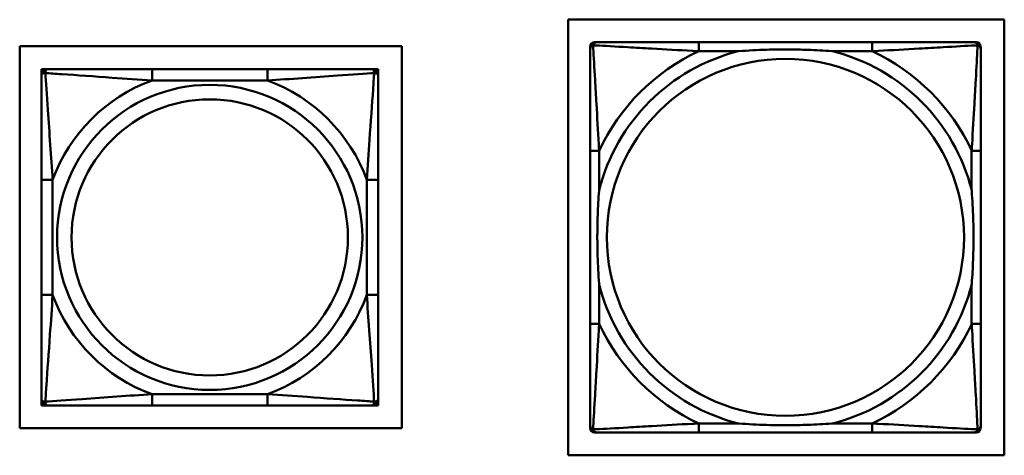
# Model space of a CAD drawing. Header units: inches. Extents: x 9.4 to 55.3, y 0.3 to 33.1.
# Tile 115 of 173: x 32.447 to 34.174, y 4.951 to 5.716. Entities that reach past the tile are written whole.
import ezdxf

# ---------------------------------------------------------------- set-up
doc = ezdxf.new("R2010")
doc.units = ezdxf.units.IN
doc.header["$MEASUREMENT"] = 0
doc.layers.add('Visible Edges(ANSI)', color=7, linetype='Continuous', lineweight=50)
doc.layers.add('Visible Tangent Edges(ANSI)', color=7, linetype='Continuous', lineweight=50)

msp = doc.modelspace()

# ---------------------------------------------------------------- linework, layer by layer
at = {"layer": 'Visible Edges(ANSI)'}
for p, q in [((33.4088, 4.951), (33.4088, 5.716)), ((33.4088, 5.716), (34.1739, 5.716)), ((34.1739, 5.716), (34.1739, 4.951)), ((32.4466, 4.9986), (32.4466, 5.6692)), ((32.4466, 5.6692), (33.1172, 5.6692)), ((33.1172, 5.6692), (33.1172, 4.9986)), ((33.4474, 4.9991), (33.4474, 5.6684)), ((33.4552, 5.6763), (33.4592, 5.6763)), ((33.9418, 5.6763), (33.6379, 5.6763)), ((34.1206, 5.6763), (34.1245, 5.6763)), ((34.1324, 5.6684), (34.1324, 5.6645)), ((32.4847, 5.629), (32.4906, 5.629)), ((32.4847, 5.6231), (32.4847, 5.629)), ((32.4847, 5.6172), (32.4847, 5.6231)), ((32.4906, 5.629), (32.4965, 5.629)), ((32.8812, 5.629), (32.6788, 5.629)), ((33.0635, 5.629), (33.0694, 5.629)), ((33.0694, 5.629), (33.0753, 5.629)), ((33.0753, 5.629), (33.0753, 5.6231)), ((33.0753, 5.6231), (33.0753, 5.6172)), ((33.4474, 5.4857), (33.4474, 5.1818)), ((34.1324, 5.1818), (34.1324, 5.4857)), ((32.4847, 5.4349), (32.4847, 5.2326)), ((33.0753, 5.2326), (33.0753, 5.4349)), ((32.4847, 5.0444), (32.4847, 5.0503)), ((32.4847, 5.0385), (32.4847, 5.0444)), ((33.0753, 5.0503), (33.0753, 5.0444)), ((33.0753, 5.0444), (33.0753, 5.0385)), ((32.4906, 5.0385), (32.4847, 5.0385)), ((32.4965, 5.0385), (32.4906, 5.0385)), ((32.6788, 5.0385), (32.8812, 5.0385)), ((33.0694, 5.0385), (33.0635, 5.0385)), ((33.0753, 5.0385), (33.0694, 5.0385)), ((33.1172, 4.9986), (32.4466, 4.9986)), ((34.1324, 5.003), (34.1324, 4.9991)), ((34.1245, 4.9912), (33.4552, 4.9912)), ((33.6379, 4.9912), (33.9418, 4.9912)), ((34.1739, 4.951), (33.4088, 4.951))]:
    msp.add_line(p, q, dxfattribs=at)
for centre, radius, start, end in [((33.4552, 5.6684), 0.00787, 90, 180), ((33.4592, 5.6645), 0.0118, 90, 180), ((34.1206, 5.6645), 0.0118, 0, 90), ((34.1245, 5.6684), 0.00787, 0, 90), ((32.4906, 5.6231), 0.00591, 90, 180), ((32.4965, 5.6172), 0.0118, 90, 180), ((33.0635, 5.6172), 0.0118, 0, 90), ((33.0694, 5.6231), 0.00591, 0, 90), ((32.4965, 5.0503), 0.0118, 180, 270), ((32.4906, 5.0444), 0.00591, 180, 270), ((33.0635, 5.0503), 0.0118, 270, 0), ((33.0694, 5.0444), 0.00591, 270, 0), ((33.4592, 5.003), 0.0118, 180, 270), ((33.4552, 4.9991), 0.00787, 180, 270), ((34.1206, 5.003), 0.0118, 270, 360), ((34.1245, 4.9991), 0.00787, 270, 0)]:
    msp.add_arc(centre, radius, start, end, dxfattribs=at)
for points, knots in [([(33.6379, 5.6763), (33.6343, 5.6763), (33.6307, 5.6763), (33.6272, 5.6763), (33.5939, 5.6763), (33.5602, 5.6763), (33.5294, 5.6763), (33.5024, 5.6763), (33.4769, 5.6763), (33.4635, 5.6763), (33.4618, 5.6763), (33.4604, 5.6763), (33.4592, 5.6763)], [0, 0, 0, 0, 0.0272471, 0.0272471, 0.0272471, 0.2790553, 0.2790553, 0.2790553, 0.4988354, 0.4988354, 0.4988354, 0.5252205, 0.5252205, 0.5252205, 0.5252205]), ([(34.1206, 5.6763), (34.1057, 5.6763), (34.0641, 5.6763), (34.0234, 5.6763), (33.9969, 5.6763), (33.9691, 5.6763), (33.9418, 5.6763)], [-0.5252205, -0.5252205, -0.5252205, -0.5252205, -0.20743, -0.20743, -0.20743, 0, 0, 0, 0]), ([(33.4474, 5.6645), (33.4474, 5.6496), (33.4474, 5.608), (33.4474, 5.5673), (33.4474, 5.5408), (33.4474, 5.5129), (33.4474, 5.4857)], [-0.5252205, -0.5252205, -0.5252205, -0.5252205, -0.20743, -0.20743, -0.20743, 0, 0, 0, 0]), ([(33.7071, 5.6605), (33.7076, 5.6606), (33.708, 5.6606), (33.7245, 5.6618), (33.7406, 5.6627), (33.7635, 5.6634), (33.7702, 5.6635), (33.7794, 5.6637), (33.7819, 5.6637), (33.7859, 5.6637), (33.7876, 5.6637), (33.7907, 5.6637), (33.7922, 5.6637), (33.7958, 5.6637), (33.7978, 5.6637), (33.804, 5.6636), (33.8081, 5.6636), (33.8179, 5.6633), (33.8235, 5.6632), (33.8432, 5.6625), (33.8573, 5.6617), (33.8717, 5.6606), (33.8722, 5.6606), (33.8726, 5.6605)], [-0.416114, -0.416114, -0.416114, -0.416114, -0.4127691, -0.4127691, -0.2896446, -0.2896446, -0.2388934, -0.2388934, -0.2201881, -0.2201881, -0.2080204, -0.2080204, -0.196499, -0.196499, -0.1809939, -0.1809939, -0.149741, -0.149741, -0.1073162, -0.1073162, 0, 0, 0.0033356, 0.0033356, 0.0033356, 0.0033356]), ([(34.1324, 5.4857), (34.1324, 5.4893), (34.1324, 5.4929), (34.1324, 5.4965), (34.1324, 5.5297), (34.1324, 5.5634), (34.1324, 5.5943), (34.1324, 5.6212), (34.1324, 5.6467), (34.1324, 5.6602), (34.1324, 5.6618), (34.1324, 5.6632), (34.1324, 5.6645)], [0, 0, 0, 0, 0.0272471, 0.0272471, 0.0272471, 0.2790553, 0.2790553, 0.2790553, 0.4988354, 0.4988354, 0.4988354, 0.5252205, 0.5252205, 0.5252205, 0.5252205]), ([(32.4847, 5.6172), (32.4847, 5.6115), (32.4847, 5.599), (32.4847, 5.5838), (32.4847, 5.5603), (32.4847, 5.5312), (32.4847, 5.5021), (32.4847, 5.48), (32.4847, 5.4573), (32.4847, 5.4349)], [-0.7968224, -0.7968224, -0.7968224, -0.7968224, -0.6514613, -0.6514613, -0.6514613, -0.427691, -0.427691, -0.427691, -0.2569517, -0.2569517, -0.2569517, -0.2569517]), ([(32.6788, 5.629), (32.6552, 5.629), (32.6312, 5.629), (32.6078, 5.629), (32.5772, 5.629), (32.5463, 5.629), (32.523, 5.629), (32.511, 5.629), (32.5014, 5.629), (32.4965, 5.629)], [0.2569537, 0.2569537, 0.2569537, 0.2569537, 0.4371919, 0.4371919, 0.4371919, 0.6739428, 0.6739428, 0.6739428, 0.7963818, 0.7963818, 0.7963818, 0.7963818]), ([(33.0635, 5.629), (33.0577, 5.629), (33.0452, 5.629), (33.03, 5.629), (33.0066, 5.629), (32.9775, 5.629), (32.9484, 5.629), (32.9262, 5.629), (32.9036, 5.629), (32.8812, 5.629)], [-0.7968224, -0.7968224, -0.7968224, -0.7968224, -0.6514613, -0.6514613, -0.6514613, -0.427691, -0.427691, -0.427691, -0.2569517, -0.2569517, -0.2569517, -0.2569517]), ([(33.0753, 5.4349), (33.0753, 5.4586), (33.0753, 5.4825), (33.0753, 5.5059), (33.0753, 5.5366), (33.0753, 5.5675), (33.0753, 5.5907), (33.0753, 5.6027), (33.0753, 5.6124), (33.0753, 5.6172)], [0.2569537, 0.2569537, 0.2569537, 0.2569537, 0.4371919, 0.4371919, 0.4371919, 0.6739428, 0.6739428, 0.6739428, 0.7963818, 0.7963818, 0.7963818, 0.7963818]), ([(33.4631, 5.251), (33.4631, 5.2514), (33.463, 5.2519), (33.4618, 5.2684), (33.4609, 5.2844), (33.4602, 5.3074), (33.4601, 5.3141), (33.46, 5.3233), (33.46, 5.3257), (33.4599, 5.3298), (33.4599, 5.3314), (33.4599, 5.3346), (33.4599, 5.3361), (33.4599, 5.3397), (33.46, 5.3417), (33.46, 5.3479), (33.4601, 5.352), (33.4603, 5.3617), (33.4604, 5.3673), (33.4612, 5.3871), (33.4619, 5.4011), (33.463, 5.4156), (33.4631, 5.4161), (33.4631, 5.4165)], [-0.416114, -0.416114, -0.416114, -0.416114, -0.4127691, -0.4127691, -0.2896446, -0.2896446, -0.2388934, -0.2388934, -0.2201881, -0.2201881, -0.2080204, -0.2080204, -0.196499, -0.196499, -0.1809939, -0.1809939, -0.149741, -0.149741, -0.1073162, -0.1073162, 0, 0, 0.0033356, 0.0033356, 0.0033356, 0.0033356]), ([(34.1166, 5.4165), (34.1167, 5.4161), (34.1167, 5.4156), (34.118, 5.3991), (34.1188, 5.3831), (34.1195, 5.3601), (34.1197, 5.3534), (34.1198, 5.3442), (34.1198, 5.3418), (34.1198, 5.3377), (34.1198, 5.3361), (34.1198, 5.3329), (34.1198, 5.3314), (34.1198, 5.3279), (34.1198, 5.3258), (34.1197, 5.3196), (34.1197, 5.3155), (34.1195, 5.3058), (34.1193, 5.3002), (34.1186, 5.2804), (34.1178, 5.2664), (34.1167, 5.2519), (34.1167, 5.2514), (34.1166, 5.251)], [-0.416114, -0.416114, -0.416114, -0.416114, -0.4127691, -0.4127691, -0.2896446, -0.2896446, -0.2388934, -0.2388934, -0.2201881, -0.2201881, -0.2080204, -0.2080204, -0.196499, -0.196499, -0.1809939, -0.1809939, -0.149741, -0.149741, -0.1073162, -0.1073162, 0, 0, 0.0033356, 0.0033356, 0.0033356, 0.0033356]), ([(32.4847, 5.2326), (32.4847, 5.2089), (32.4847, 5.185), (32.4847, 5.1616), (32.4847, 5.1309), (32.4847, 5.1), (32.4847, 5.0768), (32.4847, 5.0648), (32.4847, 5.0551), (32.4847, 5.0503)], [0.2569537, 0.2569537, 0.2569537, 0.2569537, 0.4371919, 0.4371919, 0.4371919, 0.6739428, 0.6739428, 0.6739428, 0.7963818, 0.7963818, 0.7963818, 0.7963818]), ([(33.0753, 5.0503), (33.0753, 5.056), (33.0753, 5.0685), (33.0753, 5.0837), (33.0753, 5.1072), (33.0753, 5.1363), (33.0753, 5.1654), (33.0753, 5.1875), (33.0753, 5.2102), (33.0753, 5.2326)], [-0.7968224, -0.7968224, -0.7968224, -0.7968224, -0.6514613, -0.6514613, -0.6514613, -0.427691, -0.427691, -0.427691, -0.2569517, -0.2569517, -0.2569517, -0.2569517]), ([(33.4474, 5.1818), (33.4474, 5.1546), (33.4474, 5.1267), (33.4474, 5.1002), (33.4474, 5.0595), (33.4474, 5.0179), (33.4474, 5.003)], [3.9382945, 3.9382945, 3.9382945, 3.9382945, 4.1457245, 4.1457245, 4.1457245, 4.463515, 4.463515, 4.463515, 4.463515]), ([(34.1324, 5.003), (34.1324, 5.0179), (34.1324, 5.0595), (34.1324, 5.1002), (34.1324, 5.1267), (34.1324, 5.1546), (34.1324, 5.1818)], [-0.5252205, -0.5252205, -0.5252205, -0.5252205, -0.20743, -0.20743, -0.20743, 0, 0, 0, 0]), ([(32.4965, 5.0385), (32.5023, 5.0385), (32.5148, 5.0385), (32.53, 5.0385), (32.5534, 5.0385), (32.5825, 5.0385), (32.6116, 5.0385), (32.6338, 5.0385), (32.6564, 5.0385), (32.6788, 5.0385)], [-0.7968224, -0.7968224, -0.7968224, -0.7968224, -0.6514613, -0.6514613, -0.6514613, -0.427691, -0.427691, -0.427691, -0.2569517, -0.2569517, -0.2569517, -0.2569517]), ([(32.8812, 5.0385), (32.9048, 5.0385), (32.9288, 5.0385), (32.9522, 5.0385), (32.9828, 5.0385), (33.0137, 5.0385), (33.037, 5.0385), (33.049, 5.0385), (33.0586, 5.0385), (33.0635, 5.0385)], [0.2569537, 0.2569537, 0.2569537, 0.2569537, 0.4371919, 0.4371919, 0.4371919, 0.6739428, 0.6739428, 0.6739428, 0.7963818, 0.7963818, 0.7963818, 0.7963818]), ([(33.8726, 5.007), (33.8722, 5.007), (33.8717, 5.0069), (33.8573, 5.0058), (33.8432, 5.005), (33.8235, 5.0043), (33.8179, 5.0042), (33.8081, 5.004), (33.804, 5.0039), (33.7978, 5.0038), (33.7958, 5.0038), (33.7922, 5.0038), (33.7907, 5.0038), (33.7876, 5.0038), (33.7859, 5.0038), (33.7819, 5.0038), (33.7794, 5.0039), (33.7702, 5.004), (33.7635, 5.0041), (33.7406, 5.0048), (33.7245, 5.0057), (33.708, 5.0069), (33.7076, 5.007), (33.7071, 5.007)], [-0.4149464, -0.4149464, -0.4149464, -0.4149464, -0.41162, -0.41162, -0.3046026, -0.3046026, -0.2622958, -0.2622958, -0.23113, -0.23113, -0.215668, -0.215668, -0.2041787, -0.2041787, -0.1920448, -0.1920448, -0.1733916, -0.1733916, -0.1227817, -0.1227817, 0, 0, 0.0033356, 0.0033356, 0.0033356, 0.0033356]), ([(33.4592, 4.9912), (33.4741, 4.9912), (33.5157, 4.9912), (33.5563, 4.9912), (33.5828, 4.9912), (33.6107, 4.9912), (33.6379, 4.9912)], [-0.5252205, -0.5252205, -0.5252205, -0.5252205, -0.20743, -0.20743, -0.20743, 0, 0, 0, 0]), ([(33.9418, 4.9912), (33.9691, 4.9912), (33.9969, 4.9912), (34.0234, 4.9912), (34.0641, 4.9912), (34.1057, 4.9912), (34.1206, 4.9912)], [3.9382945, 3.9382945, 3.9382945, 3.9382945, 4.1457245, 4.1457245, 4.1457245, 4.463515, 4.463515, 4.463515, 4.463515])]:
    msp.add_open_spline(points, degree=3, knots=knots, dxfattribs=at)
at = {"layer": 'Visible Tangent Edges(ANSI)'}
for p, q in [((33.6379, 5.6763), (33.6379, 5.6605)), ((33.9418, 5.6763), (33.9418, 5.6605)), ((33.6379, 5.6605), (33.7071, 5.6605)), ((33.8726, 5.6605), (33.9418, 5.6605)), ((32.6788, 5.629), (32.6788, 5.6093)), ((32.8812, 5.629), (32.8812, 5.6093)), ((32.6788, 5.6093), (32.8812, 5.6093)), ((33.4631, 5.4857), (33.4474, 5.4857)), ((33.4631, 5.4165), (33.4631, 5.4857)), ((34.1324, 5.4857), (34.1166, 5.4857)), ((34.1166, 5.4857), (34.1166, 5.4165)), ((32.4847, 5.4349), (32.5044, 5.4349)), ((32.5044, 5.2326), (32.5044, 5.4349)), ((33.0556, 5.4349), (33.0556, 5.2326)), ((33.0753, 5.4349), (33.0556, 5.4349)), ((33.4631, 5.1818), (33.4631, 5.251)), ((34.1166, 5.251), (34.1166, 5.1818)), ((32.4847, 5.2326), (32.5044, 5.2326)), ((33.0753, 5.2326), (33.0556, 5.2326)), ((33.4631, 5.1818), (33.4474, 5.1818)), ((34.1324, 5.1818), (34.1166, 5.1818)), ((32.8812, 5.0582), (32.6788, 5.0582)), ((32.6788, 5.0385), (32.6788, 5.0582)), ((32.8812, 5.0385), (32.8812, 5.0582)), ((33.6379, 5.007), (33.6379, 4.9912)), ((33.7071, 5.007), (33.6379, 5.007)), ((33.9418, 5.007), (33.8726, 5.007)), ((33.9418, 5.007), (33.9418, 4.9912))]:
    msp.add_line(p, q, dxfattribs=at)
for centre, radius in [((33.7899, 5.3338), 0.3133), ((32.78, 5.3337), 0.2678), ((32.78, 5.3337), 0.2424)]:
    msp.add_circle(centre, radius, dxfattribs=at)
for centre, radius, start, end in [((33.7899, 5.3338), 0.3371, 104.2103, 165.7897), ((33.7899, 5.3338), 0.3604, 114.9407, 155.0593), ((33.7899, 5.3338), 0.3371, 14.2103, 75.7897), ((33.7899, 5.3338), 0.3604, 24.9407, 65.0593), ((32.78, 5.3337), 0.2936, 110.1547, 159.8453), ((32.78, 5.3337), 0.2936, 20.1547, 69.8453), ((33.7899, 5.3338), 0.3371, 194.2103, 255.7897), ((33.7899, 5.3338), 0.3371, 284.2103, 345.7897), ((32.78, 5.3337), 0.2936, 200.1547, 249.8453), ((32.78, 5.3337), 0.2936, 290.1547, 339.8453), ((33.7899, 5.3338), 0.3604, 204.9407, 245.0593), ((33.7899, 5.3338), 0.3604, 294.9407, 335.0593)]:
    msp.add_arc(centre, radius, start, end, dxfattribs=at)
for points, knots in [([(33.4474, 5.6645), (33.4474, 5.6651), (33.4474, 5.6656), (33.4477, 5.6666), (33.4478, 5.667), (33.4482, 5.6677), (33.4483, 5.6679), (33.4486, 5.6683), (33.4487, 5.6685), (33.449, 5.6689), (33.4493, 5.6691), (33.45, 5.6697), (33.4505, 5.6701), (33.4515, 5.6706), (33.4521, 5.6708), (33.4526, 5.671)], [-0.02627331, -0.02627331, -0.02627331, -0.02627331, -0.02158775, -0.02158775, -0.01736415, -0.01736415, -0.0147244, -0.0147244, -0.01307456, -0.01307456, -0.00977487, -0.00977487, -0.00449537, -0.00449537, 0.00012419, 0.00012419, 0.00012419, 0.00012419]), ([(33.4526, 5.671), (33.4528, 5.6716), (33.453, 5.6721), (33.4536, 5.6732), (33.4539, 5.6737), (33.4545, 5.6744), (33.4548, 5.6746), (33.4552, 5.6749), (33.4553, 5.6751), (33.4557, 5.6753), (33.4559, 5.6755), (33.4566, 5.6758), (33.457, 5.676), (33.458, 5.6762), (33.4586, 5.6763), (33.4592, 5.6763)], [-0.00012419, -0.00012419, -0.00012419, -0.00012419, 0.00449537, 0.00449537, 0.00977487, 0.00977487, 0.01307456, 0.01307456, 0.0147244, 0.0147244, 0.01736415, 0.01736415, 0.02158775, 0.02158775, 0.02627331, 0.02627331, 0.02627331, 0.02627331]), ([(33.4631, 5.4857), (33.4629, 5.4895), (33.4627, 5.4932), (33.4612, 5.5206), (33.4597, 5.5448), (33.4575, 5.5826), (33.4567, 5.5967), (33.4547, 5.6319), (33.4536, 5.652), (33.4528, 5.6675), (33.4527, 5.6693), (33.4526, 5.671)], [0, 0, 0, 0, 0.0278591, 0.0278591, 0.201273, 0.201273, 0.3066357, 0.3066357, 0.475216, 0.475216, 0.5007189, 0.5007189, 0.5007189, 0.5007189]), ([(33.4526, 5.671), (33.4543, 5.6709), (33.4562, 5.6708), (33.4716, 5.67), (33.4917, 5.6689), (33.527, 5.6669), (33.541, 5.6661), (33.5789, 5.6639), (33.603, 5.6625), (33.6304, 5.6609), (33.6342, 5.6607), (33.6379, 5.6605)], [-0.5007189, -0.5007189, -0.5007189, -0.5007189, -0.475216, -0.475216, -0.3066357, -0.3066357, -0.201273, -0.201273, -0.0278591, -0.0278591, 0, 0, 0, 0]), ([(33.9418, 5.6605), (33.9456, 5.6607), (33.9494, 5.6609), (33.9767, 5.6625), (34.0009, 5.6639), (34.0387, 5.6661), (34.0528, 5.6669), (34.088, 5.6689), (34.1081, 5.67), (34.1236, 5.6708), (34.1254, 5.6709), (34.1271, 5.671)], [0, 0, 0, 0, 0.0278591, 0.0278591, 0.201273, 0.201273, 0.3066357, 0.3066357, 0.475216, 0.475216, 0.5007189, 0.5007189, 0.5007189, 0.5007189]), ([(34.1271, 5.671), (34.127, 5.6693), (34.1269, 5.6675), (34.1261, 5.652), (34.125, 5.6319), (34.123, 5.5967), (34.1222, 5.5826), (34.12, 5.5448), (34.1186, 5.5206), (34.1171, 5.4932), (34.1168, 5.4895), (34.1166, 5.4857)], [-0.5007189, -0.5007189, -0.5007189, -0.5007189, -0.475216, -0.475216, -0.3066357, -0.3066357, -0.201273, -0.201273, -0.0278591, -0.0278591, 0, 0, 0, 0]), ([(34.1206, 5.6763), (34.1212, 5.6763), (34.1217, 5.6762), (34.1227, 5.676), (34.1232, 5.6758), (34.1238, 5.6755), (34.1241, 5.6753), (34.1244, 5.6751), (34.1246, 5.6749), (34.125, 5.6746), (34.1252, 5.6744), (34.1258, 5.6737), (34.1262, 5.6732), (34.1267, 5.6721), (34.1269, 5.6716), (34.1271, 5.671)], [-0.02627331, -0.02627331, -0.02627331, -0.02627331, -0.02158775, -0.02158775, -0.01736415, -0.01736415, -0.0147244, -0.0147244, -0.01307456, -0.01307456, -0.00977487, -0.00977487, -0.00449537, -0.00449537, 0.00012419, 0.00012419, 0.00012419, 0.00012419]), ([(34.1271, 5.671), (34.1277, 5.6708), (34.1282, 5.6706), (34.1293, 5.6701), (34.1298, 5.6697), (34.1305, 5.6691), (34.1307, 5.6689), (34.1311, 5.6685), (34.1312, 5.6683), (34.1314, 5.6679), (34.1316, 5.6677), (34.1319, 5.667), (34.1321, 5.6666), (34.1323, 5.6656), (34.1324, 5.6651), (34.1324, 5.6645)], [-0.00012419, -0.00012419, -0.00012419, -0.00012419, 0.00449537, 0.00449537, 0.00977487, 0.00977487, 0.01307456, 0.01307456, 0.0147244, 0.0147244, 0.01736415, 0.01736415, 0.02158775, 0.02158775, 0.02627331, 0.02627331, 0.02627331, 0.02627331]), ([(32.4847, 5.6172), (32.4847, 5.6177), (32.4848, 5.6183), (32.485, 5.6191), (32.4852, 5.6195), (32.4856, 5.6201), (32.4858, 5.6203), (32.4861, 5.6206), (32.4862, 5.6207), (32.4866, 5.6211), (32.487, 5.6213), (32.4879, 5.6217), (32.4885, 5.6219), (32.49, 5.6221), (32.4907, 5.6222), (32.4916, 5.6222)], [-0.0532704, -0.0532704, -0.0532704, -0.0532704, -0.04377373, -0.04377373, -0.03521335, -0.03521335, -0.02986312, -0.02986312, -0.02651922, -0.02651922, -0.01983142, -0.01983142, -0.00913095, -0.00913095, 0.00023197, 0.00023197, 0.00023197, 0.00023197]), ([(32.4916, 5.6222), (32.4916, 5.623), (32.4916, 5.6238), (32.4918, 5.6252), (32.492, 5.6259), (32.4925, 5.6268), (32.4927, 5.6271), (32.493, 5.6275), (32.4931, 5.6277), (32.4934, 5.628), (32.4936, 5.6281), (32.4942, 5.6285), (32.4946, 5.6287), (32.4955, 5.629), (32.496, 5.629), (32.4965, 5.629)], [-0.00023197, -0.00023197, -0.00023197, -0.00023197, 0.00913095, 0.00913095, 0.01983142, 0.01983142, 0.02651922, 0.02651922, 0.02986312, 0.02986312, 0.03521335, 0.03521335, 0.04377373, 0.04377373, 0.0532704, 0.0532704, 0.0532704, 0.0532704]), ([(32.4916, 5.6222), (32.4992, 5.6217), (32.5092, 5.621), (32.5463, 5.6186), (32.578, 5.6163), (32.6323, 5.6124), (32.6555, 5.6107), (32.6788, 5.6093)], [-0.7478145, -0.7478145, -0.7478145, -0.7478145, -0.6493253, -0.6493253, -0.427691, -0.427691, -0.2569537, -0.2569537, -0.2569537, -0.2569537]), ([(32.5044, 5.4349), (32.502, 5.4754), (32.4987, 5.5177), (32.4941, 5.5834), (32.4925, 5.6078), (32.4916, 5.6222)], [0.2569517, 0.2569517, 0.2569517, 0.2569517, 0.5559983, 0.5559983, 0.7482818, 0.7482818, 0.7482818, 0.7482818]), ([(32.8812, 5.6093), (32.9216, 5.6117), (32.964, 5.615), (33.0296, 5.6196), (33.0541, 5.6213), (33.0684, 5.6222)], [0.2569517, 0.2569517, 0.2569517, 0.2569517, 0.5559983, 0.5559983, 0.7482818, 0.7482818, 0.7482818, 0.7482818]), ([(33.0684, 5.6222), (33.0679, 5.6145), (33.0673, 5.6045), (33.0648, 5.5675), (33.0625, 5.5358), (33.0586, 5.4815), (33.057, 5.4583), (33.0556, 5.4349)], [-0.7478145, -0.7478145, -0.7478145, -0.7478145, -0.6493253, -0.6493253, -0.427691, -0.427691, -0.2569537, -0.2569537, -0.2569537, -0.2569537]), ([(33.0635, 5.629), (33.064, 5.629), (33.0645, 5.629), (33.0654, 5.6287), (33.0658, 5.6285), (33.0664, 5.6281), (33.0666, 5.628), (33.0669, 5.6277), (33.067, 5.6275), (33.0673, 5.6271), (33.0675, 5.6268), (33.068, 5.6259), (33.0682, 5.6252), (33.0684, 5.6238), (33.0684, 5.623), (33.0684, 5.6222)], [-0.0532704, -0.0532704, -0.0532704, -0.0532704, -0.04377373, -0.04377373, -0.03521335, -0.03521335, -0.02986312, -0.02986312, -0.02651922, -0.02651922, -0.01983142, -0.01983142, -0.00913095, -0.00913095, 0.00023197, 0.00023197, 0.00023197, 0.00023197]), ([(33.0684, 5.6222), (33.0693, 5.6222), (33.07, 5.6221), (33.0715, 5.6219), (33.0721, 5.6217), (33.073, 5.6213), (33.0734, 5.6211), (33.0738, 5.6207), (33.0739, 5.6206), (33.0742, 5.6203), (33.0744, 5.6201), (33.0748, 5.6195), (33.075, 5.6191), (33.0752, 5.6183), (33.0753, 5.6177), (33.0753, 5.6172)], [-0.00023197, -0.00023197, -0.00023197, -0.00023197, 0.00913095, 0.00913095, 0.01983142, 0.01983142, 0.02651922, 0.02651922, 0.02986312, 0.02986312, 0.03521335, 0.03521335, 0.04377373, 0.04377373, 0.0532704, 0.0532704, 0.0532704, 0.0532704]), ([(32.4916, 5.0453), (32.4921, 5.053), (32.4927, 5.063), (32.4952, 5.1), (32.4975, 5.1317), (32.5014, 5.186), (32.503, 5.2092), (32.5044, 5.2326)], [-0.7478145, -0.7478145, -0.7478145, -0.7478145, -0.6493253, -0.6493253, -0.427691, -0.427691, -0.2569537, -0.2569537, -0.2569537, -0.2569537]), ([(33.0556, 5.2326), (33.058, 5.1921), (33.0613, 5.1498), (33.0659, 5.0841), (33.0675, 5.0597), (33.0684, 5.0453)], [0.2569517, 0.2569517, 0.2569517, 0.2569517, 0.5559983, 0.5559983, 0.7482818, 0.7482818, 0.7482818, 0.7482818]), ([(33.4526, 4.9965), (33.4527, 4.9982), (33.4528, 5.0001), (33.4536, 5.0155), (33.4547, 5.0356), (33.4567, 5.0708), (33.4575, 5.0849), (33.4597, 5.1227), (33.4612, 5.1469), (33.4627, 5.1743), (33.4629, 5.178), (33.4631, 5.1818)], [-4.4390134, -4.4390134, -4.4390134, -4.4390134, -4.4135105, -4.4135105, -4.2449302, -4.2449302, -4.1395675, -4.1395675, -3.9661536, -3.9661536, -3.9382945, -3.9382945, -3.9382945, -3.9382945]), ([(34.1166, 5.1818), (34.1168, 5.178), (34.1171, 5.1743), (34.1186, 5.1469), (34.12, 5.1227), (34.1222, 5.0849), (34.123, 5.0708), (34.125, 5.0356), (34.1261, 5.0155), (34.1269, 5.0001), (34.127, 4.9982), (34.1271, 4.9965)], [0, 0, 0, 0, 0.0278591, 0.0278591, 0.201273, 0.201273, 0.3066357, 0.3066357, 0.475216, 0.475216, 0.5007189, 0.5007189, 0.5007189, 0.5007189]), ([(32.4916, 5.0453), (32.4907, 5.0453), (32.49, 5.0454), (32.4885, 5.0456), (32.4879, 5.0458), (32.487, 5.0462), (32.4866, 5.0464), (32.4862, 5.0468), (32.4861, 5.0469), (32.4858, 5.0472), (32.4856, 5.0474), (32.4852, 5.048), (32.485, 5.0484), (32.4848, 5.0492), (32.4847, 5.0498), (32.4847, 5.0503)], [-0.00023197, -0.00023197, -0.00023197, -0.00023197, 0.00913095, 0.00913095, 0.01983142, 0.01983142, 0.02651922, 0.02651922, 0.02986312, 0.02986312, 0.03521335, 0.03521335, 0.04377373, 0.04377373, 0.0532704, 0.0532704, 0.0532704, 0.0532704]), ([(32.6788, 5.0582), (32.6384, 5.0558), (32.596, 5.0525), (32.5304, 5.0479), (32.5059, 5.0462), (32.4916, 5.0453)], [0.2569517, 0.2569517, 0.2569517, 0.2569517, 0.5559983, 0.5559983, 0.7482818, 0.7482818, 0.7482818, 0.7482818]), ([(32.4965, 5.0385), (32.496, 5.0385), (32.4955, 5.0385), (32.4946, 5.0388), (32.4942, 5.039), (32.4936, 5.0394), (32.4934, 5.0395), (32.4931, 5.0398), (32.493, 5.04), (32.4927, 5.0404), (32.4925, 5.0407), (32.492, 5.0416), (32.4918, 5.0423), (32.4916, 5.0437), (32.4916, 5.0445), (32.4916, 5.0453)], [-0.0532704, -0.0532704, -0.0532704, -0.0532704, -0.04377373, -0.04377373, -0.03521335, -0.03521335, -0.02986312, -0.02986312, -0.02651922, -0.02651922, -0.01983142, -0.01983142, -0.00913095, -0.00913095, 0.00023197, 0.00023197, 0.00023197, 0.00023197]), ([(33.0684, 5.0453), (33.0608, 5.0458), (33.0508, 5.0465), (33.0137, 5.0489), (32.982, 5.0512), (32.9277, 5.0551), (32.9045, 5.0568), (32.8812, 5.0582)], [-0.7478145, -0.7478145, -0.7478145, -0.7478145, -0.6493253, -0.6493253, -0.427691, -0.427691, -0.2569537, -0.2569537, -0.2569537, -0.2569537]), ([(33.0684, 5.0453), (33.0684, 5.0445), (33.0684, 5.0437), (33.0682, 5.0423), (33.068, 5.0416), (33.0675, 5.0407), (33.0673, 5.0404), (33.067, 5.04), (33.0669, 5.0398), (33.0666, 5.0395), (33.0664, 5.0394), (33.0658, 5.039), (33.0654, 5.0388), (33.0645, 5.0385), (33.064, 5.0385), (33.0635, 5.0385)], [-0.00023197, -0.00023197, -0.00023197, -0.00023197, 0.00913095, 0.00913095, 0.01983142, 0.01983142, 0.02651922, 0.02651922, 0.02986312, 0.02986312, 0.03521335, 0.03521335, 0.04377373, 0.04377373, 0.0532704, 0.0532704, 0.0532704, 0.0532704]), ([(33.0753, 5.0503), (33.0753, 5.0498), (33.0752, 5.0492), (33.075, 5.0484), (33.0748, 5.048), (33.0744, 5.0474), (33.0742, 5.0472), (33.0739, 5.0469), (33.0738, 5.0468), (33.0734, 5.0464), (33.073, 5.0462), (33.0721, 5.0458), (33.0715, 5.0456), (33.07, 5.0454), (33.0693, 5.0453), (33.0684, 5.0453)], [-0.0532704, -0.0532704, -0.0532704, -0.0532704, -0.04377373, -0.04377373, -0.03521335, -0.03521335, -0.02986312, -0.02986312, -0.02651922, -0.02651922, -0.01983142, -0.01983142, -0.00913095, -0.00913095, 0.00023197, 0.00023197, 0.00023197, 0.00023197]), ([(33.4526, 4.9965), (33.4521, 4.9967), (33.4515, 4.9969), (33.4505, 4.9974), (33.45, 4.9978), (33.4493, 4.9984), (33.449, 4.9986), (33.4487, 4.999), (33.4486, 4.9992), (33.4483, 4.9996), (33.4482, 4.9998), (33.4478, 5.0005), (33.4477, 5.0009), (33.4474, 5.0019), (33.4474, 5.0024), (33.4474, 5.003)], [-0.00012419, -0.00012419, -0.00012419, -0.00012419, 0.00449537, 0.00449537, 0.00977487, 0.00977487, 0.01307456, 0.01307456, 0.0147244, 0.0147244, 0.01736415, 0.01736415, 0.02158775, 0.02158775, 0.02627331, 0.02627331, 0.02627331, 0.02627331]), ([(33.6379, 5.007), (33.6342, 5.0068), (33.6304, 5.0066), (33.603, 5.0051), (33.5789, 5.0036), (33.541, 5.0014), (33.527, 5.0006), (33.4917, 4.9986), (33.4716, 4.9975), (33.4562, 4.9967), (33.4543, 4.9966), (33.4526, 4.9965)], [0, 0, 0, 0, 0.0278591, 0.0278591, 0.201273, 0.201273, 0.3066357, 0.3066357, 0.475216, 0.475216, 0.5007189, 0.5007189, 0.5007189, 0.5007189]), ([(33.4592, 4.9912), (33.4586, 4.9912), (33.458, 4.9913), (33.457, 4.9916), (33.4566, 4.9917), (33.4559, 4.992), (33.4557, 4.9922), (33.4553, 4.9925), (33.4552, 4.9926), (33.4548, 4.9929), (33.4545, 4.9931), (33.4539, 4.9939), (33.4536, 4.9943), (33.453, 4.9954), (33.4528, 4.9959), (33.4526, 4.9965)], [-0.02627331, -0.02627331, -0.02627331, -0.02627331, -0.02158775, -0.02158775, -0.01736415, -0.01736415, -0.0147244, -0.0147244, -0.01307456, -0.01307456, -0.00977487, -0.00977487, -0.00449537, -0.00449537, 0.00012419, 0.00012419, 0.00012419, 0.00012419]), ([(34.1271, 4.9965), (34.1254, 4.9966), (34.1236, 4.9967), (34.1081, 4.9975), (34.088, 4.9986), (34.0528, 5.0006), (34.0387, 5.0014), (34.0009, 5.0036), (33.9767, 5.0051), (33.9494, 5.0066), (33.9456, 5.0068), (33.9418, 5.007)], [-4.4390134, -4.4390134, -4.4390134, -4.4390134, -4.4135105, -4.4135105, -4.2449302, -4.2449302, -4.1395675, -4.1395675, -3.9661536, -3.9661536, -3.9382945, -3.9382945, -3.9382945, -3.9382945]), ([(34.1271, 4.9965), (34.1269, 4.9959), (34.1267, 4.9954), (34.1262, 4.9943), (34.1258, 4.9939), (34.1252, 4.9931), (34.125, 4.9929), (34.1246, 4.9926), (34.1244, 4.9925), (34.1241, 4.9922), (34.1238, 4.992), (34.1232, 4.9917), (34.1227, 4.9916), (34.1217, 4.9913), (34.1212, 4.9912), (34.1206, 4.9912)], [-0.00012419, -0.00012419, -0.00012419, -0.00012419, 0.00449537, 0.00449537, 0.00977487, 0.00977487, 0.01307456, 0.01307456, 0.0147244, 0.0147244, 0.01736415, 0.01736415, 0.02158775, 0.02158775, 0.02627331, 0.02627331, 0.02627331, 0.02627331]), ([(34.1324, 5.003), (34.1324, 5.0024), (34.1323, 5.0019), (34.1321, 5.0009), (34.1319, 5.0005), (34.1316, 4.9998), (34.1314, 4.9996), (34.1312, 4.9992), (34.1311, 4.999), (34.1307, 4.9986), (34.1305, 4.9984), (34.1298, 4.9978), (34.1293, 4.9974), (34.1282, 4.9969), (34.1277, 4.9967), (34.1271, 4.9965)], [-0.02627331, -0.02627331, -0.02627331, -0.02627331, -0.02158775, -0.02158775, -0.01736415, -0.01736415, -0.0147244, -0.0147244, -0.01307456, -0.01307456, -0.00977487, -0.00977487, -0.00449537, -0.00449537, 0.00012419, 0.00012419, 0.00012419, 0.00012419])]:
    msp.add_open_spline(points, degree=3, knots=knots, dxfattribs=at)

doc.saveas('drawing.dxf')
